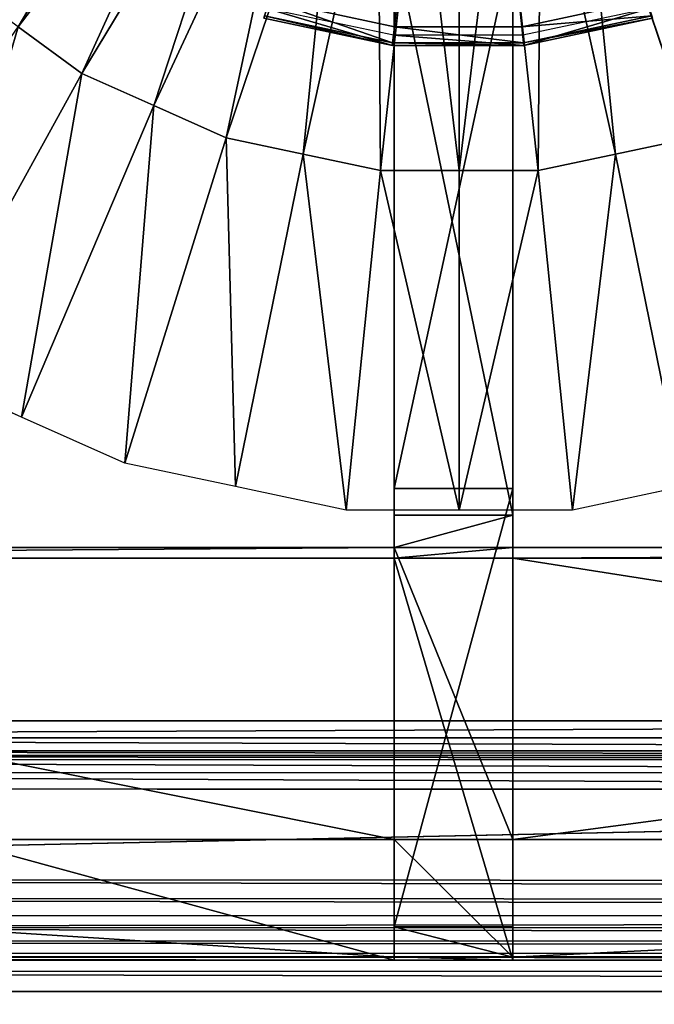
# Model space of a CAD drawing. Extents: x 0 to 22.9, y 0 to 20.5.
# Tile 8 of 233: x 4.4 to 5.8, y 3.4 to 5.7. Entities that reach past the tile are written whole.
import ezdxf

# ---------------------------------------------------------------- set-up
doc = ezdxf.new("R2010")
doc.units = 0
doc.header["$MEASUREMENT"] = 0
doc.layers.get('0').update_dxf_attribs({"color": 13, "linetype": 'CONTINUOUS'})
for name, color, linetype in [('CAST_IRON_-_PLATES_4', 27, 'CONTINUOUS'), ('GALVANIZED_METAL', 252, 'CONTINUOUS'), ('STAINLESS_STEEL', 251, 'CONTINUOUS')]:
    doc.layers.add(name, color=color, linetype=linetype)

# ---------------------------------------------------------------- blocks, each defined once
blk = doc.blocks.new('NGM5458UC_TRADECAD_DXF')
at = {"layer": 'CAST_IRON_-_PLATES_4', "color": 0}
for p, q in [((5.2383, 5.6917, 3.2809), (5.385, 7.0879, 3.2809)), ((5.2383, 5.6917, 3.2809), (5.385, 7.0879, 3.2809)), ((5.5317, 5.6917, 3.2809), (5.385, 7.0879, 3.2809)), ((5.5317, 5.6917, 3.2809), (5.385, 7.0879, 3.2809)), ((5.2376, 5.8893, 3.7944), (5.2376, 4.5677, 3.6692)), ((5.2376, 4.629, 4.0797), (5.2376, 5.8893, 4.0797)), ((5.2376, 4.629, 4.0797), (5.2376, 5.8893, 4.0797)), ((5.2376, 5.8893, 3.7944), (5.2376, 4.5677, 3.6692)), ((5.5113, 4.5677, 3.6692), (5.5113, 5.8893, 3.7944)), ((5.5113, 5.8893, 4.0797), (5.5113, 4.629, 4.0797)), ((5.5113, 4.5677, 3.6692), (5.5113, 5.8893, 3.7944)), ((5.5113, 5.8893, 4.0797), (5.5113, 4.629, 4.0797)), ((5.2362, 5.6721, 3.1526), (4.9451, 5.734, 3.1526)), ((5.2383, 5.6917, 3.2809), (4.9512, 5.7528, 3.2809)), ((5.2383, 5.6917, 3.2809), (4.9512, 5.7528, 3.2809)), ((5.8188, 5.7528, 3.2809), (5.5317, 5.6917, 3.2809)), ((5.8188, 5.7528, 3.2809), (5.5317, 5.6917, 3.2809)), ((5.8249, 5.734, 3.1526), (5.5338, 5.6721, 3.1526)), ((4.9377, 5.7113, 3.1526), (5.2337, 5.6483, 3.1526)), ((4.9377, 5.7113, 3.1526), (5.2337, 5.6483, 3.1526)), ((4.9396, 5.7171, 3.2167), (5.2343, 5.6544, 3.2167)), ((4.9396, 5.7171, 3.2167), (5.2343, 5.6544, 3.2167)), ((5.5357, 5.6544, 3.2167), (5.8304, 5.7171, 3.2167)), ((5.5357, 5.6544, 3.2167), (5.8304, 5.7171, 3.2167)), ((5.5363, 5.6483, 3.1526), (5.8323, 5.7113, 3.1526)), ((5.5363, 5.6483, 3.1526), (5.8323, 5.7113, 3.1526)), ((5.2343, 5.6544, 3.2167), (5.2383, 5.6917, 3.2809)), ((5.2343, 5.6544, 3.2167), (5.2383, 5.6917, 3.2809)), ((5.5317, 5.6917, 3.2809), (5.2383, 5.6917, 3.2809)), ((5.5317, 5.6917, 3.2809), (5.2383, 5.6917, 3.2809)), ((5.5357, 5.6544, 3.2167), (5.5317, 5.6917, 3.2809)), ((5.5357, 5.6544, 3.2167), (5.5317, 5.6917, 3.2809)), ((5.2362, 5.6721, 3.1526), (5.2337, 5.6483, 3.1526)), ((5.2362, 5.6721, 3.1526), (5.2337, 5.6483, 3.1526)), ((5.5338, 5.6721, 3.1526), (5.2362, 5.6721, 3.1526)), ((5.5338, 5.6721, 3.1526), (5.5363, 5.6483, 3.1526)), ((5.5338, 5.6721, 3.1526), (5.5363, 5.6483, 3.1526)), ((5.2337, 5.6483, 3.1526), (5.2343, 5.6544, 3.2167)), ((5.2337, 5.6483, 3.1526), (5.2343, 5.6544, 3.2167)), ((5.2337, 5.6483, 3.1526), (5.5363, 5.6483, 3.1526)), ((5.2337, 5.6483, 3.1526), (5.5363, 5.6483, 3.1526)), ((5.2343, 5.6544, 3.2167), (5.5357, 5.6544, 3.2167)), ((5.2343, 5.6544, 3.2167), (5.5357, 5.6544, 3.2167)), ((5.5363, 5.6483, 3.1526), (5.5357, 5.6544, 3.2167)), ((5.5363, 5.6483, 3.1526), (5.5357, 5.6544, 3.2167)), ((5.5113, 4.629, 4.0797), (5.2376, 4.629, 4.0797)), ((5.2376, 4.629, 4.0797), (5.2376, 4.5677, 3.6692)), ((5.2376, 3.6205, 4.0797), (5.2376, 4.629, 4.0797)), ((5.5113, 4.629, 4.0797), (5.2376, 4.629, 4.0797)), ((5.2376, 4.629, 4.0797), (5.2376, 4.5677, 3.6692)), ((5.2376, 3.6205, 4.0797), (5.2376, 4.629, 4.0797)), ((5.5113, 4.5677, 3.6692), (5.5113, 4.629, 4.0797)), ((5.5113, 4.629, 4.0797), (5.5113, 3.6205, 4.0797)), ((5.5113, 4.629, 4.0797), (5.5113, 3.6205, 4.0797)), ((5.5113, 4.5677, 3.6692), (5.5113, 4.629, 4.0797)), ((5.2376, 4.4928, 2.5028), (5.2376, 4.5677, 3.6692)), ((5.2376, 4.5677, 3.6692), (5.2376, 3.8213, 2.5028)), ((5.2376, 4.5677, 3.6692), (5.5113, 4.5677, 3.6692)), ((5.2376, 4.5677, 3.6692), (5.5113, 4.5677, 3.6692)), ((5.2376, 4.4928, 2.5028), (5.2376, 4.5677, 3.6692)), ((5.2376, 3.6205, 4.0797), (5.2376, 4.5677, 3.6692)), ((5.2376, 4.5677, 3.6692), (5.2376, 3.8213, 2.5028)), ((5.2376, 3.6205, 4.0797), (5.2376, 4.5677, 3.6692)), ((5.5113, 4.5677, 3.6692), (5.5113, 4.4928, 2.5028)), ((5.5113, 3.8213, 2.5028), (5.5113, 4.5677, 3.6692)), ((5.5113, 4.5677, 3.6692), (5.5113, 4.4928, 2.5028)), ((5.5113, 3.6205, 4.0797), (5.5113, 4.5677, 3.6692)), ((5.5113, 3.8213, 2.5028), (5.5113, 4.5677, 3.6692)), ((5.5113, 3.6205, 4.0797), (5.5113, 4.5677, 3.6692)), ((1.8831, 4.4928, 2.5028), (5.2376, 4.4928, 2.5028)), ((1.8831, 4.4928, 2.5028), (5.2376, 4.4928, 2.5028)), ((5.2376, 3.8213, 2.5028), (5.2376, 4.4928, 2.5028)), ((5.5113, 4.4928, 2.5028), (5.2376, 4.4928, 2.5028)), ((5.2376, 4.4928, 2.5028), (5.2376, 4.4684, 2.2817)), ((5.2376, 3.8213, 2.5028), (5.2376, 4.4928, 2.5028)), ((5.2376, 4.4928, 2.5028), (5.2376, 4.4684, 2.2817)), ((5.5113, 4.4928, 2.5028), (5.2376, 4.4928, 2.5028)), ((5.5113, 4.4928, 2.5028), (5.2376, 4.4928, 2.5028)), ((5.2376, 3.8213, 2.5028), (5.2376, 4.4928, 2.5028)), ((5.5113, 4.4928, 2.5028), (5.5113, 3.8213, 2.5028)), ((5.5113, 4.4684, 2.2817), (5.5113, 4.4928, 2.5028)), ((10.567, 4.4928, 2.5028), (5.5113, 4.4928, 2.5028)), ((5.5113, 4.4684, 2.2817), (5.5113, 4.4928, 2.5028)), ((5.5113, 4.4928, 2.5028), (5.5113, 3.8213, 2.5028)), ((10.567, 4.4928, 2.5028), (5.5113, 4.4928, 2.5028)), ((5.5113, 4.4928, 2.5028), (5.5113, 3.8213, 2.5028)), ((5.2376, 4.4684, 2.2817), (1.8528, 4.4684, 2.2817)), ((5.2376, 4.4684, 2.2817), (1.8528, 4.4684, 2.2817)), ((5.2376, 4.4684, 2.2817), (5.5113, 4.4684, 2.2817)), ((5.2376, 4.4684, 2.2817), (5.5113, 4.4684, 2.2817)), ((5.2376, 4.4684, 2.2817), (5.2376, 3.5437, 2.2817)), ((5.2376, 4.4684, 2.2817), (5.2376, 3.5437, 2.2817)), ((5.5113, 4.4684, 2.2817), (10.567, 4.4684, 2.2817)), ((5.5113, 3.5437, 2.2817), (5.5113, 4.4684, 2.2817)), ((5.5113, 4.4684, 2.2817), (10.567, 4.4684, 2.2817)), ((5.5113, 3.5437, 2.2817), (5.5113, 4.4684, 2.2817)), ((1.0266, 3.8213, 2.5028), (5.2376, 3.8213, 2.5028)), ((1.0266, 3.8213, 2.5028), (5.2376, 3.8213, 2.5028)), ((5.2376, 3.8213, 2.5028), (5.2376, 3.5505, 2.4874)), ((5.2376, 3.8213, 2.5028), (5.5113, 3.8213, 2.5028)), ((5.2376, 3.8213, 2.5028), (5.5113, 3.8213, 2.5028)), ((5.2376, 3.8213, 2.5028), (5.2376, 3.5505, 2.4874)), ((5.2376, 3.8213, 2.5028), (5.2376, 3.5505, 2.4874)), ((5.5113, 3.5505, 2.4874), (5.5113, 3.8213, 2.5028)), ((5.5113, 3.8213, 2.5028), (10.988, 3.8213, 2.5028)), ((5.5113, 3.8213, 2.5028), (10.988, 3.8213, 2.5028)), ((5.5113, 3.5505, 2.4874), (5.5113, 3.8213, 2.5028)), ((5.5113, 3.5505, 2.4874), (5.5113, 3.8213, 2.5028)), ((5.5113, 3.6205, 4.0797), (5.2376, 3.6205, 4.0797)), ((5.2376, 3.5505, 2.4874), (5.2376, 3.6205, 4.0797)), ((5.5113, 3.6205, 4.0797), (5.2376, 3.6205, 4.0797)), ((5.2376, 3.5505, 2.4874), (5.2376, 3.6205, 4.0797)), ((5.5113, 3.6205, 4.0797), (5.5113, 3.5505, 2.4874)), ((5.5113, 3.6205, 4.0797), (5.5113, 3.5505, 2.4874)), ((0.5841, 3.5437, 2.2817), (5.2376, 3.5437, 2.2817)), ((0.5841, 3.5437, 2.2817), (5.2376, 3.5437, 2.2817)), ((5.2376, 3.5513, 2.4399), (0.6728, 3.5513, 2.4399)), ((5.2376, 3.5513, 2.4399), (0.6728, 3.5513, 2.4399)), ((0.8497, 3.5505, 2.4874), (5.2376, 3.5505, 2.4874)), ((0.8497, 3.5505, 2.4874), (5.2376, 3.5505, 2.4874)), ((5.2376, 3.5505, 2.4874), (5.2376, 3.5513, 2.4399)), ((5.2376, 3.5437, 2.2817), (5.2376, 3.5513, 2.4399)), ((5.2376, 3.5513, 2.4399), (5.5113, 3.5513, 2.4399)), ((5.2376, 3.5513, 2.4399), (5.5113, 3.5513, 2.4399)), ((5.2376, 3.5505, 2.4874), (5.2376, 3.5513, 2.4399)), ((5.2376, 3.5437, 2.2817), (5.2376, 3.5513, 2.4399)), ((5.2376, 3.5505, 2.4874), (5.5113, 3.5505, 2.4874)), ((5.2376, 3.5505, 2.4874), (5.5113, 3.5505, 2.4874)), ((5.2376, 3.5505, 2.4874), (5.5113, 3.5505, 2.4874)), ((5.5113, 3.5437, 2.2817), (5.2376, 3.5437, 2.2817)), ((5.5113, 3.5437, 2.2817), (5.2376, 3.5437, 2.2817)), ((5.5113, 3.5513, 2.4399), (5.5113, 3.5437, 2.2817)), ((5.5113, 3.5513, 2.4399), (5.5113, 3.5437, 2.2817)), ((5.5113, 3.5513, 2.4399), (11.3884, 3.5513, 2.4399)), ((5.5113, 3.5513, 2.4399), (11.3884, 3.5513, 2.4399)), ((5.5113, 3.5513, 2.4399), (5.5113, 3.5505, 2.4874)), ((5.5113, 3.5513, 2.4399), (5.5113, 3.5505, 2.4874)), ((5.5113, 3.5505, 2.4874), (11.1727, 3.5505, 2.4874)), ((5.5113, 3.5505, 2.4874), (11.1727, 3.5505, 2.4874)), ((11.4041, 3.5437, 2.2817), (5.5113, 3.5437, 2.2817)), ((11.4041, 3.5437, 2.2817), (5.5113, 3.5437, 2.2817))]:
    blk.add_line(p, q, dxfattribs=at)
at = {"layer": 'STAINLESS_STEEL', "color": 0}
for p, q in [((4.8583, 6.3278, 2.3976), (4.3724, 5.6911, 2.3976)), ((4.8583, 6.3278, 2.3976), (4.3724, 5.6911, 2.3976)), ((4.9349, 6.2721, 2.3976), (4.5193, 5.5842, 2.3976)), ((4.9349, 6.2721, 2.3976), (4.5193, 5.5842, 2.3976)), ((5.0214, 6.2336, 2.3976), (4.6852, 5.5103, 2.3976)), ((5.0214, 6.2336, 2.3976), (4.6852, 5.5103, 2.3976)), ((5.1079, 6.1951, 2.3976), (4.851, 5.4363, 2.3976)), ((5.1079, 6.1951, 2.3976), (4.851, 5.4363, 2.3976)), ((5.6676, 6.1951, 2.3976), (5.9245, 5.4363, 2.3976)), ((5.6676, 6.1951, 2.3976), (5.9245, 5.4363, 2.3976)), ((5.2005, 6.1754, 2.3976), (5.0286, 5.3985, 2.3976)), ((5.2005, 6.1754, 2.3976), (5.0286, 5.3985, 2.3976)), ((5.575, 6.1754, 2.3976), (5.7469, 5.3985, 2.3976)), ((5.575, 6.1754, 2.3976), (5.7469, 5.3985, 2.3976)), ((5.2931, 6.1557, 2.3976), (5.2062, 5.3608, 2.3976)), ((5.2931, 6.1557, 2.3976), (5.2062, 5.3608, 2.3976)), ((5.3877, 6.1557, 2.3976), (5.3877, 5.3608, 2.3976)), ((5.3877, 6.1557, 2.3976), (5.3877, 5.3608, 2.3976)), ((5.4824, 6.1557, 2.3976), (5.5693, 5.3608, 2.3976)), ((5.4824, 6.1557, 2.3976), (5.5693, 5.3608, 2.3976)), ((4.5193, 5.5842, 2.3976), (4.3724, 5.6911, 2.3976)), ((4.5193, 5.5842, 2.3976), (4.3724, 5.6911, 2.3976)), ((4.1423, 4.8994, 1.9943), (4.5193, 5.5842, 2.3976)), ((4.1423, 4.8994, 1.9943), (4.5193, 5.5842, 2.3976)), ((4.6852, 5.5103, 2.3976), (4.5193, 5.5842, 2.3976)), ((4.6852, 5.5103, 2.3976), (4.5193, 5.5842, 2.3976)), ((4.3802, 4.7935, 1.9943), (4.6852, 5.5103, 2.3976)), ((4.3802, 4.7935, 1.9943), (4.6852, 5.5103, 2.3976)), ((4.851, 5.4363, 2.3976), (4.6852, 5.5103, 2.3976)), ((4.851, 5.4363, 2.3976), (4.6852, 5.5103, 2.3976)), ((4.618, 4.6876, 1.9943), (4.851, 5.4363, 2.3976)), ((4.618, 4.6876, 1.9943), (4.851, 5.4363, 2.3976)), ((5.0286, 5.3985, 2.3976), (4.851, 5.4363, 2.3976)), ((5.0286, 5.3985, 2.3976), (4.851, 5.4363, 2.3976)), ((5.9245, 5.4363, 2.3976), (5.7469, 5.3985, 2.3976)), ((5.9245, 5.4363, 2.3976), (5.7469, 5.3985, 2.3976)), ((4.8727, 4.6334, 1.9943), (5.0286, 5.3985, 2.3976)), ((4.8727, 4.6334, 1.9943), (5.0286, 5.3985, 2.3976)), ((5.2062, 5.3608, 2.3976), (5.0286, 5.3985, 2.3976)), ((5.2062, 5.3608, 2.3976), (5.0286, 5.3985, 2.3976)), ((5.7469, 5.3985, 2.3976), (5.5693, 5.3608, 2.3976)), ((5.7469, 5.3985, 2.3976), (5.5693, 5.3608, 2.3976)), ((5.9028, 4.6334, 1.9943), (5.7469, 5.3985, 2.3976)), ((5.9028, 4.6334, 1.9943), (5.7469, 5.3985, 2.3976)), ((5.1274, 4.5793, 1.9943), (5.2062, 5.3608, 2.3976)), ((5.1274, 4.5793, 1.9943), (5.2062, 5.3608, 2.3976)), ((5.3877, 5.3608, 2.3976), (5.2062, 5.3608, 2.3976)), ((5.3877, 5.3608, 2.3976), (5.2062, 5.3608, 2.3976)), ((5.5693, 5.3608, 2.3976), (5.3877, 5.3608, 2.3976)), ((5.5693, 5.3608, 2.3976), (5.3877, 5.3608, 2.3976)), ((5.3877, 4.5793, 1.9943), (5.3877, 5.3608, 2.3976)), ((5.3877, 4.5793, 1.9943), (5.3877, 5.3608, 2.3976)), ((5.6481, 4.5793, 1.9943), (5.5693, 5.3608, 2.3976)), ((5.6481, 4.5793, 1.9943), (5.5693, 5.3608, 2.3976)), ((4.3802, 4.7935, 1.9943), (4.1423, 4.8994, 1.9943)), ((4.618, 4.6876, 1.9943), (4.3802, 4.7935, 1.9943)), ((4.8727, 4.6334, 1.9943), (4.618, 4.6876, 1.9943)), ((5.1274, 4.5793, 1.9943), (4.8727, 4.6334, 1.9943)), ((5.9028, 4.6334, 1.9943), (5.6481, 4.5793, 1.9943)), ((5.3877, 4.5793, 1.9943), (5.1274, 4.5793, 1.9943)), ((5.6481, 4.5793, 1.9943), (5.3877, 4.5793, 1.9943)), ((1.0824, 4.0945, 1.9807), (10.3994, 4.0945, 1.9807)), ((1.0824, 4.0945, 1.9807), (10.3994, 4.0945, 1.9807)), ((1.0824, 4.0555, 1.9909), (10.3763, 4.0555, 1.9909)), ((1.0824, 4.0555, 1.9909), (10.3763, 4.0555, 1.9909)), ((1.0824, 4.025, 2.0215), (10.3582, 4.0249, 2.0215)), ((1.0824, 4.025, 2.0215), (10.3582, 4.0249, 2.0215)), ((1.0824, 4.0148, 2.0604), (10.3521, 4.0147, 2.0604)), ((10.3521, 4.0147, 2.105), (1.0824, 4.0148, 2.105)), ((10.3521, 4.0147, 2.105), (1.0824, 4.0148, 2.105)), ((1.0824, 4.0148, 2.0604), (10.3521, 4.0147, 2.0604)), ((10.3521, 4.0046, 2.144), (1.0616, 4.0051, 2.144)), ((10.3521, 4.0046, 2.144), (1.0616, 4.0051, 2.144)), ((10.3521, 3.974, 2.1746), (0.999, 3.9758, 2.1746)), ((10.3521, 3.974, 2.1746), (0.999, 3.9758, 2.1746)), ((0.6923, 3.7308, 2.1848), (10.3521, 3.935, 2.1848)), ((0.6923, 3.7308, 2.1848), (10.3521, 3.935, 2.1848)), ((10.3521, 3.935, 2.1848), (0.9192, 3.9385, 2.1848)), ((10.3521, 3.935, 2.1848), (0.9192, 3.9385, 2.1848)), ((0.6923, 3.7308, 2.1848), (22.2412, 3.7167, 2.1848)), ((0.6923, 3.7308, 2.1848), (22.2412, 3.7167, 2.1848)), ((0.6859, 3.6865, 2.1763), (22.3029, 3.6796, 2.1761)), ((0.6859, 3.6865, 2.1763), (22.3029, 3.6796, 2.1761)), ((0.6751, 3.6465, 2.1509), (22.352, 3.6444, 2.1503)), ((0.6751, 3.6465, 2.1509), (22.352, 3.6444, 2.1503)), ((0.6621, 3.6185, 2.1136), (22.3796, 3.6176, 2.1119)), ((0.6621, 3.6185, 2.1136), (22.3796, 3.6176, 2.1119)), ((22.4016, 3.5882, 2.0536), (0.6334, 3.5873, 2.0519)), ((22.4016, 3.5882, 2.0536), (0.6334, 3.5873, 2.0519)), ((22.4255, 3.5593, 2.015), (0.6128, 3.5591, 2.0148)), ((22.4255, 3.5593, 2.015), (0.6128, 3.5591, 2.0148)), ((22.4633, 3.5181, 1.9893), (0.5985, 3.5175, 1.9892)), ((22.4633, 3.5181, 1.9893), (0.5985, 3.5175, 1.9892)), ((22.5087, 3.4716, 1.9807), (0.5938, 3.4716, 1.9807)), ((22.5087, 3.4716, 1.9807), (0.5938, 3.4716, 1.9807))]:
    blk.add_line(p, q, dxfattribs=at)
at = {"layer": 'CAST_IRON_-_PLATES_4', "color": 0}
mesh = blk.add_polyface(dxfattribs=at)
corners = [(5.385, 7.0879, 3.2809), (5.2383, 5.6917, 3.2809), (4.9512, 5.7528, 3.2809)]
mesh.append_faces([[corners[k] for k in face] for face in [(0, 1, 2)]], dxfattribs={"color": 0})
mesh = blk.add_polyface(dxfattribs=at)
corners = [(5.5317, 5.6917, 3.2809), (5.2383, 5.6917, 3.2809), (5.385, 7.0879, 3.2809)]
mesh.append_faces([[corners[k] for k in face] for face in [(0, 1, 2)]], dxfattribs={"color": 0})
mesh = blk.add_polyface(dxfattribs=at)
corners = [(5.8188, 5.7528, 3.2809), (5.5317, 5.6917, 3.2809), (5.385, 7.0879, 3.2809)]
mesh.append_faces([[corners[k] for k in face] for face in [(0, 1, 2)]], dxfattribs={"color": 0})
mesh = blk.add_polyface(dxfattribs=at)
corners = [(5.5113, 4.5677, 3.6692), (5.2376, 5.8893, 3.7944), (5.2376, 4.5677, 3.6692), (5.5113, 5.8893, 3.7944)]
mesh.append_faces([[corners[k] for k in face] for face in [(0, 1, 2), (1, 0, 3)]], dxfattribs={"vtx0": -1, "color": 0})
mesh = blk.add_polyface(dxfattribs=at)
corners = [(5.5113, 5.8893, 4.0797), (5.2376, 4.629, 4.0797), (5.2376, 5.8893, 4.0797), (5.5113, 4.629, 4.0797)]
mesh.append_faces([[corners[k] for k in face] for face in [(0, 1, 2), (1, 0, 3)]], dxfattribs={"vtx0": -1, "color": 0})
mesh = blk.add_polyface(dxfattribs=at)
corners = [(5.2376, 5.8893, 3.7944), (5.2376, 4.629, 4.0797), (5.2376, 4.5677, 3.6692), (5.2376, 5.8893, 4.0797)]
mesh.append_faces([[corners[k] for k in face] for face in [(0, 1, 2), (1, 0, 3)]], dxfattribs={"vtx0": -1, "color": 0})
mesh = blk.add_polyface(dxfattribs=at)
corners = [(5.5113, 4.629, 4.0797), (5.5113, 5.8893, 3.7944), (5.5113, 4.5677, 3.6692), (5.5113, 5.8893, 4.0797)]
mesh.append_faces([[corners[k] for k in face] for face in [(0, 1, 2), (1, 0, 3)]], dxfattribs={"vtx0": -1, "color": 0})
mesh = blk.add_polyface(dxfattribs=at)
corners = [(5.2337, 5.6483, 3.1526), (4.9451, 5.734, 3.1526), (4.9377, 5.7113, 3.1526), (5.2362, 5.6721, 3.1526)]
mesh.append_faces([[corners[k] for k in face] for face in [(0, 1, 2), (1, 0, 3)]], dxfattribs={"vtx0": -1, "color": 0})
mesh = blk.add_polyface(dxfattribs=at)
corners = [(4.9512, 5.7528, 3.2809), (5.2343, 5.6544, 3.2167), (4.9396, 5.7171, 3.2167), (5.2383, 5.6917, 3.2809)]
mesh.append_faces([[corners[k] for k in face] for face in [(0, 1, 2), (1, 0, 3)]], dxfattribs={"vtx0": -1, "color": 0})
mesh = blk.add_polyface(dxfattribs=at)
corners = [(5.5317, 5.6917, 3.2809), (5.8304, 5.7171, 3.2167), (5.5357, 5.6544, 3.2167), (5.8188, 5.7528, 3.2809)]
mesh.append_faces([[corners[k] for k in face] for face in [(0, 1, 2), (1, 0, 3)]], dxfattribs={"vtx0": -1, "color": 0})
mesh = blk.add_polyface(dxfattribs=at)
corners = [(5.5363, 5.6483, 3.1526), (5.8249, 5.734, 3.1526), (5.5338, 5.6721, 3.1526), (5.8323, 5.7113, 3.1526)]
mesh.append_faces([[corners[k] for k in face] for face in [(0, 1, 2), (1, 0, 3)]], dxfattribs={"vtx0": -1, "color": 0})
mesh = blk.add_polyface(dxfattribs=at)
corners = [(4.9396, 5.7171, 3.2167), (5.2337, 5.6483, 3.1526), (4.9377, 5.7113, 3.1526), (5.2343, 5.6544, 3.2167)]
mesh.append_faces([[corners[k] for k in face] for face in [(0, 1, 2), (1, 0, 3)]], dxfattribs={"vtx0": -1, "color": 0})
mesh = blk.add_polyface(dxfattribs=at)
corners = [(5.5357, 5.6544, 3.2167), (5.8323, 5.7113, 3.1526), (5.5363, 5.6483, 3.1526), (5.8304, 5.7171, 3.2167)]
mesh.append_faces([[corners[k] for k in face] for face in [(0, 1, 2), (1, 0, 3)]], dxfattribs={"vtx0": -1, "color": 0})
mesh = blk.add_polyface(dxfattribs=at)
corners = [(5.2383, 5.6917, 3.2809), (5.5357, 5.6544, 3.2167), (5.2343, 5.6544, 3.2167), (5.5317, 5.6917, 3.2809)]
mesh.append_faces([[corners[k] for k in face] for face in [(0, 1, 2), (1, 0, 3)]], dxfattribs={"vtx0": -1, "color": 0})
mesh = blk.add_polyface(dxfattribs=at)
corners = [(5.5363, 5.6483, 3.1526), (5.2362, 5.6721, 3.1526), (5.2337, 5.6483, 3.1526), (5.5338, 5.6721, 3.1526)]
mesh.append_faces([[corners[k] for k in face] for face in [(0, 1, 2), (1, 0, 3)]], dxfattribs={"vtx0": -1, "color": 0})
mesh = blk.add_polyface(dxfattribs=at)
corners = [(5.2343, 5.6544, 3.2167), (5.5363, 5.6483, 3.1526), (5.2337, 5.6483, 3.1526), (5.5357, 5.6544, 3.2167)]
mesh.append_faces([[corners[k] for k in face] for face in [(0, 1, 2), (1, 0, 3)]], dxfattribs={"vtx0": -1, "color": 0})
mesh = blk.add_polyface(dxfattribs=at)
corners = [(5.5113, 4.629, 4.0797), (5.2376, 3.6205, 4.0797), (5.2376, 4.629, 4.0797), (5.5113, 3.6205, 4.0797)]
mesh.append_faces([[corners[k] for k in face] for face in [(0, 1, 2), (1, 0, 3)]], dxfattribs={"vtx0": -1, "color": 0})
mesh = blk.add_polyface(dxfattribs=at)
corners = [(5.2376, 4.629, 4.0797), (5.2376, 3.6205, 4.0797), (5.2376, 4.5677, 3.6692)]
mesh.append_faces([[corners[k] for k in face] for face in [(0, 1, 2)]], dxfattribs={"color": 0})
mesh = blk.add_polyface(dxfattribs=at)
corners = [(5.5113, 4.629, 4.0797), (5.5113, 4.5677, 3.6692), (5.5113, 3.6205, 4.0797)]
mesh.append_faces([[corners[k] for k in face] for face in [(0, 1, 2)]], dxfattribs={"color": 0})
mesh = blk.add_polyface(dxfattribs=at)
corners = [(5.2376, 4.5677, 3.6692), (5.2376, 3.8213, 2.5028), (5.2376, 4.4928, 2.5028)]
mesh.append_faces([[corners[k] for k in face] for face in [(0, 1, 2)]], dxfattribs={"color": 0})
mesh = blk.add_polyface(dxfattribs=at)
corners = [(5.5113, 4.5677, 3.6692), (5.2376, 4.4928, 2.5028), (5.5113, 4.4928, 2.5028), (5.2376, 4.5677, 3.6692)]
mesh.append_faces([[corners[k] for k in face] for face in [(0, 1, 2), (1, 0, 3)]], dxfattribs={"vtx0": -1, "color": 0})
mesh = blk.add_polyface(dxfattribs=at)
corners = [(5.2376, 3.8213, 2.5028), (5.2376, 3.6205, 4.0797), (5.2376, 3.5505, 2.4874), (5.2376, 4.5677, 3.6692)]
mesh.append_faces([[corners[k] for k in face] for face in [(0, 1, 2), (1, 0, 3)]], dxfattribs={"vtx0": -1, "color": 0})
mesh = blk.add_polyface(dxfattribs=at)
corners = [(5.5113, 4.5677, 3.6692), (5.5113, 4.4928, 2.5028), (5.5113, 3.8213, 2.5028)]
mesh.append_faces([[corners[k] for k in face] for face in [(0, 1, 2)]], dxfattribs={"color": 0})
mesh = blk.add_polyface(dxfattribs=at)
corners = [(5.5113, 3.6205, 4.0797), (5.5113, 3.8213, 2.5028), (5.5113, 3.5505, 2.4874), (5.5113, 4.5677, 3.6692)]
mesh.append_faces([[corners[k] for k in face] for face in [(0, 1, 2), (1, 0, 3)]], dxfattribs={"vtx0": -1, "color": 0})
mesh = blk.add_polyface(dxfattribs=at)
corners = [(1.8831, 4.4928, 2.5028), (5.2376, 3.8213, 2.5028), (1.0266, 3.8213, 2.5028), (5.2376, 4.4928, 2.5028)]
mesh.append_faces([[corners[k] for k in face] for face in [(0, 1, 2), (1, 0, 3)]], dxfattribs={"vtx0": -1, "color": 0})
mesh = blk.add_polyface(dxfattribs=at)
corners = [(5.2376, 4.4928, 2.5028), (1.8528, 4.4684, 2.2817), (5.2376, 4.4684, 2.2817), (1.8831, 4.4928, 2.5028)]
mesh.append_faces([[corners[k] for k in face] for face in [(0, 1, 2), (1, 0, 3)]], dxfattribs={"vtx0": -1, "color": 0})
mesh = blk.add_polyface(dxfattribs=at)
corners = [(5.5113, 4.4928, 2.5028), (5.2376, 4.4684, 2.2817), (5.5113, 4.4684, 2.2817), (5.2376, 4.4928, 2.5028)]
mesh.append_faces([[corners[k] for k in face] for face in [(0, 1, 2), (1, 0, 3)]], dxfattribs={"vtx0": -1, "color": 0})
mesh = blk.add_polyface(dxfattribs=at)
corners = [(5.5113, 3.8213, 2.5028), (5.2376, 4.4928, 2.5028), (5.2376, 3.8213, 2.5028), (5.5113, 4.4928, 2.5028)]
mesh.append_faces([[corners[k] for k in face] for face in [(0, 1, 2), (1, 0, 3)]], dxfattribs={"vtx0": -1, "color": 0})
mesh = blk.add_polyface(dxfattribs=at)
corners = [(10.567, 4.4928, 2.5028), (5.5113, 4.4684, 2.2817), (10.567, 4.4684, 2.2817), (5.5113, 4.4928, 2.5028)]
mesh.append_faces([[corners[k] for k in face] for face in [(0, 1, 2), (1, 0, 3)]], dxfattribs={"vtx0": -1, "color": 0})
mesh = blk.add_polyface(dxfattribs=at)
corners = [(10.567, 4.4928, 2.5028), (5.5113, 3.8213, 2.5028), (5.5113, 4.4928, 2.5028), (10.988, 3.8213, 2.5028)]
mesh.append_faces([[corners[k] for k in face] for face in [(0, 1, 2), (1, 0, 3)]], dxfattribs={"vtx0": -1, "color": 0})
mesh = blk.add_polyface(dxfattribs=at)
corners = [(5.2376, 3.5437, 2.2817), (1.8528, 4.4684, 2.2817), (0.5841, 3.5437, 2.2817), (5.2376, 4.4684, 2.2817)]
mesh.append_faces([[corners[k] for k in face] for face in [(0, 1, 2), (1, 0, 3)]], dxfattribs={"vtx0": -1, "color": 0})
mesh = blk.add_polyface(dxfattribs=at)
corners = [(5.5113, 3.5437, 2.2817), (5.2376, 4.4684, 2.2817), (5.2376, 3.5437, 2.2817), (5.5113, 4.4684, 2.2817)]
mesh.append_faces([[corners[k] for k in face] for face in [(0, 1, 2), (1, 0, 3)]], dxfattribs={"vtx0": -1, "color": 0})
mesh = blk.add_polyface(dxfattribs=at)
corners = [(11.4041, 3.5437, 2.2817), (5.5113, 4.4684, 2.2817), (5.5113, 3.5437, 2.2817), (10.567, 4.4684, 2.2817)]
mesh.append_faces([[corners[k] for k in face] for face in [(0, 1, 2), (1, 0, 3)]], dxfattribs={"vtx0": -1, "color": 0})
mesh = blk.add_polyface(dxfattribs=at)
corners = [(1.0266, 3.8213, 2.5028), (5.2376, 3.5505, 2.4874), (0.8497, 3.5505, 2.4874), (5.2376, 3.8213, 2.5028)]
mesh.append_faces([[corners[k] for k in face] for face in [(0, 1, 2), (1, 0, 3)]], dxfattribs={"vtx0": -1, "color": 0})
mesh = blk.add_polyface(dxfattribs=at)
corners = [(5.5113, 3.5505, 2.4874), (5.2376, 3.8213, 2.5028), (5.2376, 3.5505, 2.4874), (5.5113, 3.8213, 2.5028)]
mesh.append_faces([[corners[k] for k in face] for face in [(0, 1, 2), (1, 0, 3)]], dxfattribs={"vtx0": -1, "color": 0})
mesh = blk.add_polyface(dxfattribs=at)
corners = [(10.988, 3.8213, 2.5028), (5.5113, 3.5505, 2.4874), (5.5113, 3.8213, 2.5028), (11.1727, 3.5505, 2.4874)]
mesh.append_faces([[corners[k] for k in face] for face in [(0, 1, 2), (1, 0, 3)]], dxfattribs={"vtx0": -1, "color": 0})
mesh = blk.add_polyface(dxfattribs=at)
corners = [(5.2376, 3.6205, 4.0797), (5.5113, 3.5505, 2.4874), (5.2376, 3.5505, 2.4874), (5.5113, 3.6205, 4.0797)]
mesh.append_faces([[corners[k] for k in face] for face in [(0, 1, 2), (1, 0, 3)]], dxfattribs={"vtx0": -1, "color": 0})
mesh = blk.add_polyface(dxfattribs=at)
corners = [(0.6728, 3.5513, 2.4399), (5.2376, 3.5437, 2.2817), (0.5841, 3.5437, 2.2817), (5.2376, 3.5513, 2.4399)]
mesh.append_faces([[corners[k] for k in face] for face in [(0, 1, 2), (1, 0, 3)]], dxfattribs={"vtx0": -1, "color": 0})
mesh = blk.add_polyface(dxfattribs=at)
corners = [(0.8497, 3.5505, 2.4874), (5.2376, 3.5513, 2.4399), (0.6728, 3.5513, 2.4399), (5.2376, 3.5505, 2.4874)]
mesh.append_faces([[corners[k] for k in face] for face in [(0, 1, 2), (1, 0, 3)]], dxfattribs={"vtx0": -1, "color": 0})
mesh = blk.add_polyface(dxfattribs=at)
corners = [(5.2376, 3.5513, 2.4399), (5.5113, 3.5437, 2.2817), (5.2376, 3.5437, 2.2817), (5.5113, 3.5513, 2.4399)]
mesh.append_faces([[corners[k] for k in face] for face in [(0, 1, 2), (1, 0, 3)]], dxfattribs={"vtx0": -1, "color": 0})
mesh = blk.add_polyface(dxfattribs=at)
corners = [(5.2376, 3.5505, 2.4874), (5.5113, 3.5513, 2.4399), (5.2376, 3.5513, 2.4399), (5.5113, 3.5505, 2.4874)]
mesh.append_faces([[corners[k] for k in face] for face in [(0, 1, 2), (1, 0, 3)]], dxfattribs={"vtx0": -1, "color": 0})
mesh = blk.add_polyface(dxfattribs=at)
corners = [(5.5113, 3.5513, 2.4399), (11.4041, 3.5437, 2.2817), (5.5113, 3.5437, 2.2817), (11.3884, 3.5513, 2.4399)]
mesh.append_faces([[corners[k] for k in face] for face in [(0, 1, 2), (1, 0, 3)]], dxfattribs={"vtx0": -1, "color": 0})
mesh = blk.add_polyface(dxfattribs=at)
corners = [(5.5113, 3.5505, 2.4874), (11.3884, 3.5513, 2.4399), (5.5113, 3.5513, 2.4399), (11.1727, 3.5505, 2.4874)]
mesh.append_faces([[corners[k] for k in face] for face in [(0, 1, 2), (1, 0, 3)]], dxfattribs={"vtx0": -1, "color": 0})
at = {"layer": 'GALVANIZED_METAL', "color": 0}
mesh = blk.add_polyface(dxfattribs=at)
corners = [(22.2899, 0.579), (0.6671, 18.884), (0.6671, 0.9145), (22.2899, 18.884)]
mesh.append_faces([[corners[k] for k in face] for face in [(0, 1, 2), (1, 0, 3)]], dxfattribs={"vtx0": -1, "color": 0})
at = {"layer": 'STAINLESS_STEEL', "color": 0}
mesh = blk.add_polyface(dxfattribs=at)
corners = [(10.9712, 19.4002, 1.9807), (10.3994, 4.0945, 1.9807), (1.0824, 19.4007, 1.9807), (10.9712, 4.6528, 1.9807)]
mesh.append_faces([[corners[k] for k in face] for face in [(0, 1, 2), (1, 0, 3)]], dxfattribs={"vtx0": -1, "color": 0})
mesh = blk.add_polyface(dxfattribs=at)
corners = [(10.3994, 4.0945, 1.9807), (1.0824, 4.0945, 1.9807), (1.0824, 19.4007, 1.9807)]
mesh.append_faces([[corners[k] for k in face] for face in [(0, 1, 2)]], dxfattribs={"color": 0})
mesh = blk.add_polyface(dxfattribs=at)
corners = [(4.7817, 6.3834, 2.3976), (4.3724, 5.6911, 2.3976), (4.2255, 5.7979, 2.3976), (4.8583, 6.3278, 2.3976)]
mesh.append_faces([[corners[k] for k in face] for face in [(0, 1, 2), (1, 0, 3)]], dxfattribs={"vtx0": -1, "color": 0})
mesh = blk.add_polyface(dxfattribs=at)
corners = [(4.8583, 6.3278, 2.3976), (4.5193, 5.5842, 2.3976), (4.3724, 5.6911, 2.3976), (4.9349, 6.2721, 2.3976)]
mesh.append_faces([[corners[k] for k in face] for face in [(0, 1, 2), (1, 0, 3)]], dxfattribs={"vtx0": -1, "color": 0})
mesh = blk.add_polyface(dxfattribs=at)
corners = [(4.9349, 6.2721, 2.3976), (4.6852, 5.5103, 2.3976), (4.5193, 5.5842, 2.3976), (5.0214, 6.2336, 2.3976)]
mesh.append_faces([[corners[k] for k in face] for face in [(0, 1, 2), (1, 0, 3)]], dxfattribs={"vtx0": -1, "color": 0})
mesh = blk.add_polyface(dxfattribs=at)
corners = [(5.8406, 6.2721, 2.3976), (6.0903, 5.5103, 2.3976), (5.7541, 6.2336, 2.3976), (6.2562, 5.5842, 2.3976)]
mesh.append_faces([[corners[k] for k in face] for face in [(0, 1, 2), (1, 0, 3)]], dxfattribs={"vtx0": -1, "color": 0})
mesh = blk.add_polyface(dxfattribs=at)
corners = [(5.0214, 6.2336, 2.3976), (4.851, 5.4363, 2.3976), (4.6852, 5.5103, 2.3976), (5.1079, 6.1951, 2.3976)]
mesh.append_faces([[corners[k] for k in face] for face in [(0, 1, 2), (1, 0, 3)]], dxfattribs={"vtx0": -1, "color": 0})
mesh = blk.add_polyface(dxfattribs=at)
corners = [(5.7541, 6.2336, 2.3976), (5.9245, 5.4363, 2.3976), (5.6676, 6.1951, 2.3976), (6.0903, 5.5103, 2.3976)]
mesh.append_faces([[corners[k] for k in face] for face in [(0, 1, 2), (1, 0, 3)]], dxfattribs={"vtx0": -1, "color": 0})
mesh = blk.add_polyface(dxfattribs=at)
corners = [(5.1079, 6.1951, 2.3976), (5.0286, 5.3985, 2.3976), (4.851, 5.4363, 2.3976), (5.2005, 6.1754, 2.3976)]
mesh.append_faces([[corners[k] for k in face] for face in [(0, 1, 2), (1, 0, 3)]], dxfattribs={"vtx0": -1, "color": 0})
mesh = blk.add_polyface(dxfattribs=at)
corners = [(5.6676, 6.1951, 2.3976), (5.7469, 5.3985, 2.3976), (5.575, 6.1754, 2.3976), (5.9245, 5.4363, 2.3976)]
mesh.append_faces([[corners[k] for k in face] for face in [(0, 1, 2), (1, 0, 3)]], dxfattribs={"vtx0": -1, "color": 0})
mesh = blk.add_polyface(dxfattribs=at)
corners = [(5.2005, 6.1754, 2.3976), (5.2062, 5.3608, 2.3976), (5.0286, 5.3985, 2.3976), (5.2931, 6.1557, 2.3976)]
mesh.append_faces([[corners[k] for k in face] for face in [(0, 1, 2), (1, 0, 3)]], dxfattribs={"vtx0": -1, "color": 0})
mesh = blk.add_polyface(dxfattribs=at)
corners = [(5.575, 6.1754, 2.3976), (5.5693, 5.3608, 2.3976), (5.4824, 6.1557, 2.3976), (5.7469, 5.3985, 2.3976)]
mesh.append_faces([[corners[k] for k in face] for face in [(0, 1, 2), (1, 0, 3)]], dxfattribs={"vtx0": -1, "color": 0})
mesh = blk.add_polyface(dxfattribs=at)
corners = [(5.2931, 6.1557, 2.3976), (5.3877, 5.3608, 2.3976), (5.2062, 5.3608, 2.3976), (5.3877, 6.1557, 2.3976)]
mesh.append_faces([[corners[k] for k in face] for face in [(0, 1, 2), (1, 0, 3)]], dxfattribs={"vtx0": -1, "color": 0})
mesh = blk.add_polyface(dxfattribs=at)
corners = [(5.4824, 6.1557, 2.3976), (5.3877, 5.3608, 2.3976), (5.3877, 6.1557, 2.3976), (5.5693, 5.3608, 2.3976)]
mesh.append_faces([[corners[k] for k in face] for face in [(0, 1, 2), (1, 0, 3)]], dxfattribs={"vtx0": -1, "color": 0})
mesh = blk.add_polyface(dxfattribs=at)
corners = [(4.3724, 5.6911, 2.3976), (4.1423, 4.8994, 1.9943), (3.9317, 5.0524, 1.9943), (4.5193, 5.5842, 2.3976)]
mesh.append_faces([[corners[k] for k in face] for face in [(0, 1, 2), (1, 0, 3)]], dxfattribs={"vtx0": -1, "color": 0})
mesh = blk.add_polyface(dxfattribs=at)
corners = [(4.5193, 5.5842, 2.3976), (4.3802, 4.7935, 1.9943), (4.1423, 4.8994, 1.9943), (4.6852, 5.5103, 2.3976)]
mesh.append_faces([[corners[k] for k in face] for face in [(0, 1, 2), (1, 0, 3)]], dxfattribs={"vtx0": -1, "color": 0})
mesh = blk.add_polyface(dxfattribs=at)
corners = [(4.6852, 5.5103, 2.3976), (4.618, 4.6876, 1.9943), (4.3802, 4.7935, 1.9943), (4.851, 5.4363, 2.3976)]
mesh.append_faces([[corners[k] for k in face] for face in [(0, 1, 2), (1, 0, 3)]], dxfattribs={"vtx0": -1, "color": 0})
mesh = blk.add_polyface(dxfattribs=at)
corners = [(4.851, 5.4363, 2.3976), (4.8727, 4.6334, 1.9943), (4.618, 4.6876, 1.9943), (5.0286, 5.3985, 2.3976)]
mesh.append_faces([[corners[k] for k in face] for face in [(0, 1, 2), (1, 0, 3)]], dxfattribs={"vtx0": -1, "color": 0})
mesh = blk.add_polyface(dxfattribs=at)
corners = [(5.9245, 5.4363, 2.3976), (5.9028, 4.6334, 1.9943), (5.7469, 5.3985, 2.3976), (6.1574, 4.6876, 1.9943)]
mesh.append_faces([[corners[k] for k in face] for face in [(0, 1, 2), (1, 0, 3)]], dxfattribs={"vtx0": -1, "color": 0})
mesh = blk.add_polyface(dxfattribs=at)
corners = [(5.0286, 5.3985, 2.3976), (5.1274, 4.5793, 1.9943), (4.8727, 4.6334, 1.9943), (5.2062, 5.3608, 2.3976)]
mesh.append_faces([[corners[k] for k in face] for face in [(0, 1, 2), (1, 0, 3)]], dxfattribs={"vtx0": -1, "color": 0})
mesh = blk.add_polyface(dxfattribs=at)
corners = [(5.7469, 5.3985, 2.3976), (5.6481, 4.5793, 1.9943), (5.5693, 5.3608, 2.3976), (5.9028, 4.6334, 1.9943)]
mesh.append_faces([[corners[k] for k in face] for face in [(0, 1, 2), (1, 0, 3)]], dxfattribs={"vtx0": -1, "color": 0})
mesh = blk.add_polyface(dxfattribs=at)
corners = [(5.2062, 5.3608, 2.3976), (5.3877, 4.5793, 1.9943), (5.1274, 4.5793, 1.9943), (5.3877, 5.3608, 2.3976)]
mesh.append_faces([[corners[k] for k in face] for face in [(0, 1, 2), (1, 0, 3)]], dxfattribs={"vtx0": -1, "color": 0})
mesh = blk.add_polyface(dxfattribs=at)
corners = [(5.5693, 5.3608, 2.3976), (5.3877, 4.5793, 1.9943), (5.3877, 5.3608, 2.3976), (5.6481, 4.5793, 1.9943)]
mesh.append_faces([[corners[k] for k in face] for face in [(0, 1, 2), (1, 0, 3)]], dxfattribs={"vtx0": -1, "color": 0})
mesh = blk.add_polyface(dxfattribs=at)
corners = [(10.3994, 4.0945, 1.9807), (1.0824, 4.0555, 1.9909), (1.0824, 4.0945, 1.9807), (10.3763, 4.0555, 1.9909)]
mesh.append_faces([[corners[k] for k in face] for face in [(0, 1, 2), (1, 0, 3)]], dxfattribs={"vtx0": -1, "color": 0})
mesh = blk.add_polyface(dxfattribs=at)
corners = [(10.3582, 4.0249, 2.0215), (1.0824, 4.0555, 1.9909), (10.3763, 4.0555, 1.9909), (1.0824, 4.025, 2.0215)]
mesh.append_faces([[corners[k] for k in face] for face in [(0, 1, 2), (1, 0, 3)]], dxfattribs={"vtx0": -1, "color": 0})
mesh = blk.add_polyface(dxfattribs=at)
corners = [(10.3521, 4.0046, 2.144), (1.0824, 4.0148, 2.105), (10.3521, 4.0147, 2.105), (1.0616, 4.0051, 2.144)]
mesh.append_faces([[corners[k] for k in face] for face in [(0, 1, 2), (1, 0, 3)]], dxfattribs={"vtx0": -1, "color": 0})
mesh = blk.add_polyface(dxfattribs=at)
corners = [(10.3521, 4.0147, 2.0604), (1.0824, 4.025, 2.0215), (10.3582, 4.0249, 2.0215), (1.0824, 4.0148, 2.0604)]
mesh.append_faces([[corners[k] for k in face] for face in [(0, 1, 2), (1, 0, 3)]], dxfattribs={"vtx0": -1, "color": 0})
mesh = blk.add_polyface(dxfattribs=at)
corners = [(10.3521, 4.0147, 2.105), (1.0824, 4.0148, 2.0604), (10.3521, 4.0147, 2.0604), (1.0824, 4.0148, 2.105)]
mesh.append_faces([[corners[k] for k in face] for face in [(0, 1, 2), (1, 0, 3)]], dxfattribs={"vtx0": -1, "color": 0})
mesh = blk.add_polyface(dxfattribs=at)
corners = [(10.3521, 3.974, 2.1746), (1.0616, 4.0051, 2.144), (10.3521, 4.0046, 2.144), (0.999, 3.9758, 2.1746)]
mesh.append_faces([[corners[k] for k in face] for face in [(0, 1, 2), (1, 0, 3)]], dxfattribs={"vtx0": -1, "color": 0})
mesh = blk.add_polyface(dxfattribs=at)
corners = [(0.999, 3.9758, 2.1746), (10.3521, 3.935, 2.1848), (0.9192, 3.9385, 2.1848), (10.3521, 3.974, 2.1746)]
mesh.append_faces([[corners[k] for k in face] for face in [(0, 1, 2), (1, 0, 3)]], dxfattribs={"vtx0": -1, "color": 0})
mesh = blk.add_polyface(dxfattribs=at)
corners = [(10.3521, 3.935, 2.1848), (0.6923, 3.7308, 2.1848), (0.9192, 3.9385, 2.1848)]
mesh.append_faces([[corners[k] for k in face] for face in [(0, 1, 2)]], dxfattribs={"color": 0})
mesh = blk.add_polyface(dxfattribs=at)
corners = [(10.3521, 3.935, 2.1848), (22.2412, 3.7167, 2.1848), (0.6923, 3.7308, 2.1848), (12.6126, 3.9353, 2.1848)]
mesh.append_faces([[corners[k] for k in face] for face in [(0, 1, 2), (1, 0, 3)]], dxfattribs={"vtx0": -1, "color": 0})
mesh = blk.add_polyface(dxfattribs=at)
corners = [(0.6923, 3.7308, 2.1848), (22.3029, 3.6796, 2.1761), (0.6859, 3.6865, 2.1763), (22.2412, 3.7167, 2.1848)]
mesh.append_faces([[corners[k] for k in face] for face in [(0, 1, 2), (1, 0, 3)]], dxfattribs={"vtx0": -1, "color": 0})
mesh = blk.add_polyface(dxfattribs=at)
corners = [(0.6859, 3.6865, 2.1763), (22.352, 3.6444, 2.1503), (0.6751, 3.6465, 2.1509), (22.3029, 3.6796, 2.1761)]
mesh.append_faces([[corners[k] for k in face] for face in [(0, 1, 2), (1, 0, 3)]], dxfattribs={"vtx0": -1, "color": 0})
mesh = blk.add_polyface(dxfattribs=at)
corners = [(0.6621, 3.6185, 2.1136), (22.352, 3.6444, 2.1503), (22.3796, 3.6176, 2.1119), (0.6751, 3.6465, 2.1509)]
mesh.append_faces([[corners[k] for k in face] for face in [(0, 1, 2), (1, 0, 3)]], dxfattribs={"vtx0": -1, "color": 0})
mesh = blk.add_polyface(dxfattribs=at)
corners = [(0.6621, 3.6185, 2.1136), (22.4016, 3.5882, 2.0536), (0.6334, 3.5873, 2.0519), (22.3796, 3.6176, 2.1119)]
mesh.append_faces([[corners[k] for k in face] for face in [(0, 1, 2), (1, 0, 3)]], dxfattribs={"vtx0": -1, "color": 0})
mesh = blk.add_polyface(dxfattribs=at)
corners = [(0.6334, 3.5873, 2.0519), (22.4255, 3.5593, 2.015), (0.6128, 3.5591, 2.0148), (22.4016, 3.5882, 2.0536)]
mesh.append_faces([[corners[k] for k in face] for face in [(0, 1, 2), (1, 0, 3)]], dxfattribs={"vtx0": -1, "color": 0})
mesh = blk.add_polyface(dxfattribs=at)
corners = [(0.6128, 3.5591, 2.0148), (22.4633, 3.5181, 1.9893), (0.5985, 3.5175, 1.9892), (22.4255, 3.5593, 2.015)]
mesh.append_faces([[corners[k] for k in face] for face in [(0, 1, 2), (1, 0, 3)]], dxfattribs={"vtx0": -1, "color": 0})
mesh = blk.add_polyface(dxfattribs=at)
corners = [(0.5985, 3.5175, 1.9892), (22.5087, 3.4716, 1.9807), (0.5938, 3.4716, 1.9807), (22.4633, 3.5181, 1.9893)]
mesh.append_faces([[corners[k] for k in face] for face in [(0, 1, 2), (1, 0, 3)]], dxfattribs={"vtx0": -1, "color": 0})
mesh = blk.add_polyface(dxfattribs=at)
corners = [(0.5938, 3.4716, 1.9807), (22.8256, 0.0815, 1.9807), (0.0798, 0.0797, 1.9807), (22.5087, 3.4716, 1.9807)]
mesh.append_faces([[corners[k] for k in face] for face in [(0, 1, 2), (1, 0, 3)]], dxfattribs={"vtx0": -1, "color": 0})

msp = doc.modelspace()

# ---------------------------------------------------------------- block references
at = {"color": 0}
msp.add_blockref('NGM5458UC_TRADECAD_DXF', (0, 0), dxfattribs=at)

doc.saveas('drawing.dxf')
